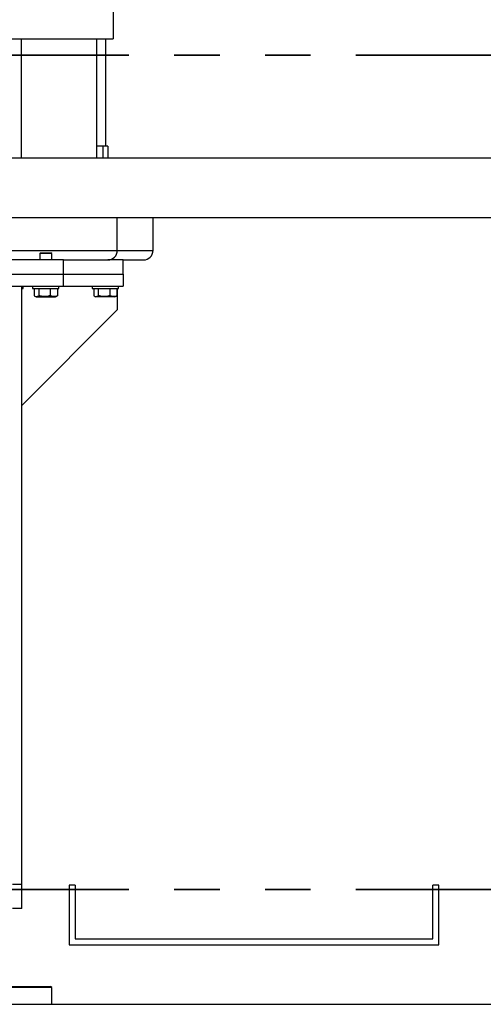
# Model space of a CAD drawing. Header units: millimetres. Extents: x 0 to 841, y 0 to 594.
# Tile 18 of 84: x 144 to 157, y 487 to 515. Entities that reach past the tile are written whole.
import ezdxf

# ---------------------------------------------------------------- set-up
doc = ezdxf.new("R2010")
doc.units = ezdxf.units.MM
doc.linetypes.add('PHANTOM', pattern=[12.7, 6.35, -1.27, 1.27, -1.27, 1.27, -1.27])
doc.layers.add('TRAIT-FORT', color=4, linetype='Continuous', lineweight=25)

msp = doc.modelspace()

# ---------------------------------------------------------------- linework, layer by layer
at = {"color": 7, "linetype": 'PHANTOM', "lineweight": 35}
for p, q in [((197.804, 513.621), (24.204, 513.621)), ((197.804, 490.283), (24.204, 490.283))]:
    msp.add_line(p, q, dxfattribs=at)
at = {"layer": 'TRAIT-FORT', "color": 4, "linetype": 'Continuous', "lineweight": 25}
for p, q in [((146.561, 580.742), (146.561, 514.075)), ((83.066, 514.075), (146.561, 514.075)), ((143.989, 514.075), (143.989, 510.742)), ((146.106, 510.742), (146.106, 514.075)), ((146.357, 511.075), (146.357, 514.075)), ((146.279, 511.075), (146.106, 511.075)), ((146.279, 511.075), (146.279, 510.742)), ((146.414, 511.075), (146.279, 511.075)), ((146.414, 511.075), (146.414, 510.742)), ((141.004, 510.742), (161.004, 510.742)), ((141.004, 509.075), (161.004, 509.075)), ((146.68, 508.158), (146.68, 509.075)), ((147.68, 508.158), (147.68, 509.075)), ((83.68, 508.158), (146.68, 508.158)), ((144.537, 508.092), (144.514, 508.068)), ((144.514, 508.068), (144.514, 507.892)), ((144.847, 508.068), (144.514, 508.068)), ((144.537, 508.092), (144.824, 508.092)), ((144.847, 508.068), (144.824, 508.092)), ((144.847, 507.892), (144.847, 508.068)), ((146.68, 508.158), (147.68, 508.158)), ((145.18, 507.892), (140.18, 507.892)), ((145.18, 507.892), (146.414, 507.892)), ((145.18, 507.492), (145.18, 507.892)), ((146.847, 507.892), (146.414, 507.892)), ((146.514, 507.892), (146.514, 507.911)), ((146.847, 507.892), (147.414, 507.892)), ((146.847, 507.492), (146.847, 507.892)), ((140.18, 507.492), (145.18, 507.492)), ((145.18, 507.492), (146.847, 507.492)), ((145.18, 507.158), (145.18, 507.492)), ((146.847, 507.492), (146.847, 507.158)), ((140.18, 507.158), (145.18, 507.158)), ((144.014, 490.425), (144.014, 507.158)), ((144.014, 507.092), (144.047, 507.092)), ((144.047, 507.092), (144.047, 507.158)), ((144.314, 507.158), (144.314, 507.092)), ((144.314, 507.092), (145.047, 507.092)), ((144.356, 507.092), (144.356, 506.892)), ((144.483, 507.092), (144.483, 506.892)), ((144.808, 507.092), (144.808, 506.892)), ((145.005, 507.092), (145.005, 506.892)), ((145.047, 507.092), (145.047, 507.158)), ((145.18, 507.158), (146.847, 507.158)), ((145.98, 507.158), (145.98, 507.092)), ((145.98, 507.092), (146.714, 507.092)), ((146.022, 507.092), (146.022, 506.892)), ((146.15, 507.092), (146.15, 506.892)), ((146.474, 507.092), (146.474, 506.892)), ((146.672, 507.092), (146.672, 506.892)), ((146.68, 507.092), (146.68, 506.492)), ((146.714, 507.092), (146.714, 507.158)), ((144.372, 506.881), (144.411, 506.858)), ((144.411, 506.858), (144.949, 506.858)), ((144.949, 506.858), (144.988, 506.881)), ((145.005, 506.892), (144.988, 506.882)), ((146.039, 506.881), (146.078, 506.858)), ((146.616, 506.858), (146.078, 506.858)), ((146.616, 506.858), (146.655, 506.881)), ((146.672, 506.892), (146.655, 506.882)), ((146.68, 506.492), (144.014, 503.825)), ((144.014, 490.425), (143.747, 490.425)), ((144.014, 489.758), (144.014, 490.425)), ((145.504, 490.408), (145.338, 490.408)), ((145.338, 490.408), (145.338, 488.742)), ((145.504, 490.408), (145.504, 488.908)), ((155.671, 490.408), (155.504, 490.408)), ((155.504, 488.908), (155.504, 490.408)), ((155.671, 488.742), (155.671, 490.408)), ((144.014, 489.758), (143.747, 489.758)), ((145.338, 488.742), (155.671, 488.742)), ((145.504, 488.908), (155.504, 488.908)), ((144.847, 487.542), (140.514, 487.542)), ((140.547, 487.575), (144.814, 487.575)), ((144.847, 487.542), (144.814, 487.575)), ((144.847, 487.075), (144.847, 487.542)), ((41.004, 487.075), (181.004, 487.075))]:
    msp.add_line(p, q, dxfattribs=at)
for centre in [(146.414, 508.158), (147.414, 508.158)]:
    msp.add_arc(centre, 0.267, 270, 0, dxfattribs=at)
for points, knots in [([(144.356, 506.892), (144.367, 506.885), (144.389, 506.87), (144.422, 506.864), (144.454, 506.872), (144.473, 506.885), (144.483, 506.892)], [0, 0, 0, 0, 0.2644391, 0.5349137, 0.7652188, 1, 1, 1, 1]), ([(144.808, 506.892), (144.766, 506.882), (144.698, 506.865), (144.599, 506.867), (144.532, 506.878), (144.494, 506.889), (144.483, 506.892)], [0, 0, 0, 0, 0.385687, 0.637536, 0.896502, 1, 1, 1, 1]), ([(145.005, 506.892), (144.988, 506.885), (144.953, 506.87), (144.902, 506.864), (144.853, 506.872), (144.823, 506.885), (144.808, 506.892)], [0, 0, 0, 0, 0.2648916, 0.5349134, 0.765536, 1, 1, 1, 1]), ([(146.022, 506.892), (146.033, 506.885), (146.056, 506.87), (146.089, 506.864), (146.121, 506.872), (146.14, 506.885), (146.15, 506.892)], [0, 0, 0, 0, 0.264678, 0.534842, 0.765183, 1, 1, 1, 1]), ([(146.474, 506.892), (146.433, 506.882), (146.365, 506.865), (146.266, 506.867), (146.199, 506.878), (146.161, 506.889), (146.15, 506.892)], [0, 0, 0, 0, 0.385668, 0.637553, 0.896507, 1, 1, 1, 1]), ([(146.672, 506.892), (146.655, 506.885), (146.62, 506.87), (146.569, 506.864), (146.52, 506.872), (146.489, 506.885), (146.474, 506.892)], [0, 0, 0, 0, 0.264586, 0.535061, 0.76531, 1, 1, 1, 1])]:
    msp.add_open_spline(points, degree=3, knots=knots, dxfattribs=at)

doc.saveas('drawing.dxf')
